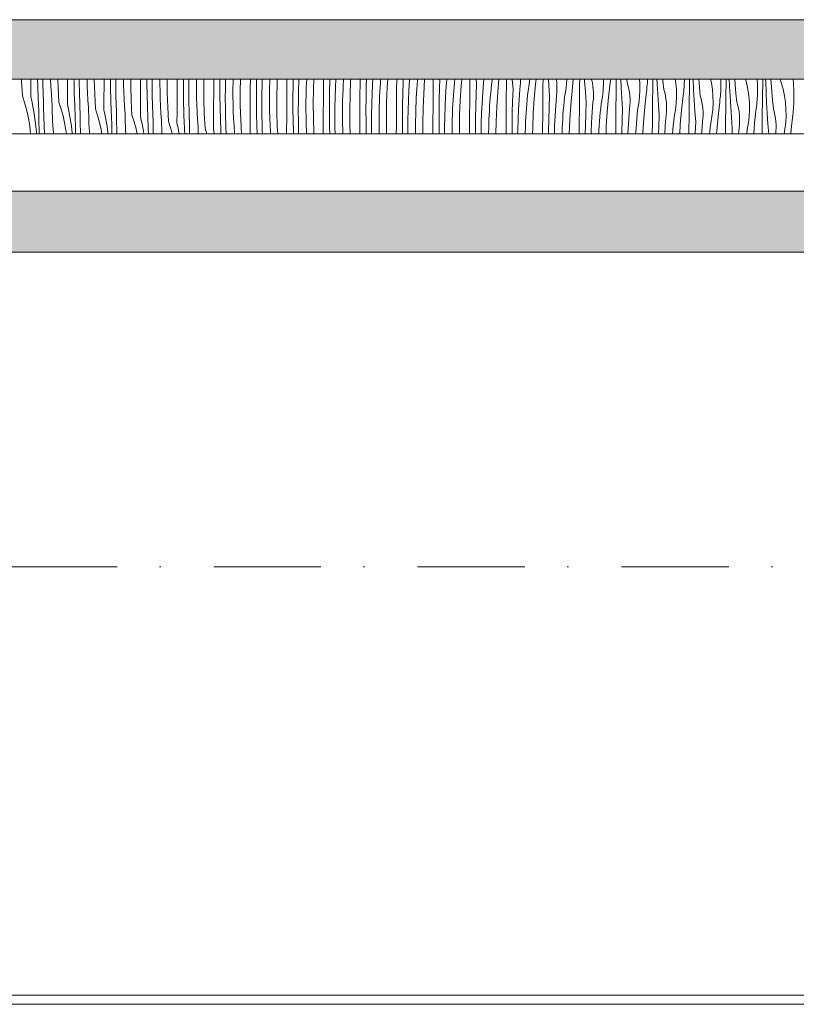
# Model space of a CAD drawing. Header units: millimetres. Extents: x -7814 to 55813, y 465 to 25965.
# Tile 22 of 112: x 10101 to 12654, y 18256 to 21492. Entities that reach past the tile are written whole.
import ezdxf

# ---------------------------------------------------------------- set-up
doc = ezdxf.new("R2010")
doc.units = ezdxf.units.MM
doc.linetypes.add('Dot & Dashed', pattern=[670.277762, 352.777767, -176.388884, 0, -141.111112])
doc.layers.add('2D Drafting - General2', color=251, linetype='Continuous', lineweight=15)
doc.layers.add('2D Drafting - General81', color=251, linetype='Continuous', lineweight=20)

# ---------------------------------------------------------------- blocks, each defined once
blk = doc.blocks.new('*X28')
at = {"layer": '2D Drafting - General81', "linetype": 'Continuous'}
for p, q in [((-88708.3, 69542.3), (-88708.5, 69549.2)), ((-88705.8, 69494.6), (-88708.3, 69542.3)), ((-88677.7, 69529), (-88677.6, 69549.2)), ((-88655.2, 69523.6), (-88655.9, 69549.2)), ((-88638.2, 69526.8), (-88638.7, 69549.2)), ((-88611.8, 69525.6), (-88612.9, 69549.2)), ((-88588.3, 69521.2), (-88589.1, 69549.2)), ((-88557.7, 69507.8), (-88557.4, 69547.2)), ((-88557.4, 69547.2), (-88557.4, 69549.2)), ((-88536.1, 69540.5), (-88536.3, 69549.2)), ((-88518.8, 69538.6), (-88518.9, 69549.2)), ((-88492.8, 69528.6), (-88493.4, 69549.2)), ((-88469.6, 69547.8), (-88469.6, 69549.2)), ((-88468.2, 69500), (-88469.6, 69547.8)), ((-88437.3, 69526), (-88437.2, 69549.2)), ((-88416.1, 69519.4), (-88416.5, 69549.2)), ((-88398.8, 69517.5), (-88399, 69549.2)), ((-88373.5, 69531.5), (-88373.7, 69549.2)), ((-88349.6, 69526.6), (-88349.7, 69549.2)), ((-88317.3, 69504.9), (-88317, 69544.2)), ((-88317, 69544.2), (-88316.9, 69549.2)), ((-88296.6, 69536.3), (-88296.6, 69549.2)), ((-88278.9, 69529.3), (-88278.8, 69549.2)), ((-88253.8, 69534.5), (-88253.8, 69549.2)), ((-88229.5, 69505.4), (-88229.8, 69549.2)), ((-88196.9, 69523), (-88196.7, 69549.2)), ((-88176.5, 69515.2), (-88176.7, 69549.2)), ((-88158.7, 69541.2), (-88158.5, 69549.2)), ((-88133.7, 69537.5), (-88133.5, 69549.2)), ((-88109.7, 69532.1), (-88109.4, 69549.2)), ((-88076.5, 69541.2), (-88076.5, 69549.2)), ((-88056.6, 69532.1), (-88056.5, 69549.2)), ((-88038.6, 69520), (-88038, 69549.2)), ((-88013.3, 69540.5), (-88013, 69549.2)), ((-87989.7, 69510.9), (-87989, 69549.2)), ((-87956.5, 69520), (-87956.2, 69549.2)), ((-87936.5, 69511), (-87936.3, 69549.1)), ((-87936.3, 69549.1), (-87936.3, 69549.2)), ((-87917.8, 69531.9), (-87917.3, 69549.2)), ((-87893.2, 69519.3), (-87892.5, 69543.4)), ((-87892.5, 69543.4), (-87892.2, 69549.2)), ((-87868.8, 69537.6), (-87868.3, 69549.2)), ((-87836.1, 69538.2), (-87836, 69549.2)), ((-87816.2, 69528), (-87815.9, 69549.2)), ((-87797.8, 69510.7), (-87796.7, 69543.8)), ((-87796.7, 69543.8), (-87796.4, 69549.2)), ((-87771.8, 69536.8), (-87771.2, 69549.2)), ((-87748.7, 69516.4), (-87747.3, 69549.2)), ((-87716, 69517), (-87715.8, 69549.2)), ((-87696.2, 69506.8), (-87695.5, 69544.9)), ((-87695.5, 69544.9), (-87695.4, 69549.2)), ((-87676.6, 69522.6), (-87675.3, 69549.2)), ((-87651, 69530.1), (-87650.1, 69544.6)), ((-87650.1, 69544.6), (-87649.8, 69549.2)), ((-87628.6, 69495.2), (-87626.7, 69543)), ((-87626.7, 69543), (-87626.3, 69549.2)), ((-87595.6, 69535.2), (-87595.5, 69549.2)), ((-87575.5, 69523.8), (-87574.8, 69549.2)), ((-87555, 69534.4), (-87554.1, 69549.2)), ((-87529, 69537.9), (-87528.1, 69549.2)), ((-87506.6, 69521.8), (-87504.8, 69549.2)), ((-87475.6, 69514), (-87475.3, 69549.2)), ((-87454.4, 69540.7), (-87454, 69549.2)), ((-87434.9, 69513.3), (-87432.9, 69546.2)), ((-87432.9, 69546.2), (-87432.7, 69549.2)), ((-87407.8, 69531.2), (-87406.6, 69545.6)), ((-87406.6, 69545.6), (-87406.2, 69549.2)), ((-87386.5, 69500.6), (-87383.4, 69548.4)), ((-87383.4, 69548.4), (-87383.4, 69549.2)), ((-87355.2, 69532.2), (-87355, 69549.2)), ((-87334.3, 69519.6), (-87333.2, 69549.2)), ((-87312.8, 69525.1), (-87311, 69549.2)), ((-87285.1, 69538.9), (-87284, 69549.2)), ((-87263.4, 69527.2), (-87261.4, 69549.2)), ((-87235.1, 69511), (-87234.8, 69549.2)), ((-87212.8, 69536.5), (-87213.7, 69549.2)), ((-87190.3, 69536.9), (-87189.1, 69547.5)), ((-87189.1, 69547.5), (-87189, 69549.2)), ((-87163.5, 69532.1), (-87160.4, 69549.2)), ((-87143.3, 69506), (-87139.5, 69549.2)), ((-87114.7, 69529.2), (-87114.5, 69549.2)), ((-87092.7, 69515.4), (-87095.2, 69549.2)), ((-87068.5, 69547.8), (-87068.6, 69549.2)), ((-87068.5, 69537.1), (-87068.5, 69547.8)), ((-87039.5, 69532.8), (-87037.6, 69549.2)), ((-87019, 69532.5), (-87017.1, 69549.2)), ((-86994.4, 69528.9), (-86994.2, 69549.2)), ((-86975.2, 69529), (-86976.6, 69549.2)), ((-86950.3, 69548), (-86950.5, 69549.2)), ((-86949.1, 69537.3), (-86950.3, 69548)), ((-86916.9, 69533.6), (-86916.1, 69549.2)), ((-86899, 69511.3), (-86894.7, 69549.2)), ((-86874.1, 69528.6), (-86873.8, 69549.2)), ((-86857.5, 69542.7), (-86857.9, 69549.2)), ((-86855.2, 69507.8), (-86857.5, 69542.7)), ((-86834.5, 69547.8), (-86835, 69549.2)), ((-86832.1, 69537.4), (-86834.5, 69547.8)), ((-86795.7, 69534.6), (-86795.9, 69549.2)), ((-86773.6, 69537.7), (-86772.8, 69544.5)), ((-86772.8, 69544.5), (-86772.3, 69549.2)), ((-86753.7, 69528.4), (-86753.4, 69549.2)), ((-86737.4, 69521.5), (-86739, 69549.2)), ((-86717.5, 69536.9), (-86718.7, 69549.2)), ((-86676, 69535.6), (-86677.1, 69549.2)), ((-86651.3, 69537), (-86650.8, 69543.8)), ((-86650.8, 69543.8), (-86650.5, 69549.2)), ((-86633.4, 69528.1), (-86633, 69549)), ((-86633, 69549), (-86633, 69549.2)), ((-86619.4, 69535.2), (-86620.1, 69549.2)), ((-86600.2, 69544.2), (-86600.6, 69549.2)), ((-86597.4, 69515.7), (-86600.2, 69544.2)), ((-86557.7, 69536.6), (-86559.6, 69549.2)), ((-86529.9, 69536.4), (-86529.7, 69543.3)), ((-86529.7, 69543.3), (-86529.5, 69549.2)), ((-86513, 69527.8), (-86512.6, 69548.7)), ((-86512.6, 69548.7), (-86512.6, 69549.2)), ((-86501, 69548.9), (-86501, 69549.2)), ((-86499.3, 69514), (-86501, 69548.9)), ((-86480.1, 69523), (-86482.3, 69549.2)), ((-86440.8, 69537.3), (-86443.4, 69549.2)), ((-86409.5, 69549.2), (-86409.4, 69529)), ((-86392.5, 69527.5), (-86392.1, 69548.4)), ((-86392.1, 69548.4), (-86392.1, 69549.2)), ((-86381, 69527.7), (-86381.9, 69549.2)), ((-86362.4, 69530.3), (-86363.7, 69549.2)), ((-86325.4, 69537.9), (-86328.6, 69549.2)), ((-86290.2, 69549.2), (-86289.4, 69531.3)), ((-86272, 69527.3), (-86271.6, 69548.1)), ((-86271.6, 69548.1), (-86271.6, 69549.2)), ((-86262.3, 69541.4), (-86262.6, 69549.2)), ((-86244.4, 69537.7), (-86245, 69549.2)), ((-86213.5, 69545.6), (-86214.3, 69549.2)), ((-86212.5, 69541.8), (-86213.5, 69545.6)), ((-86211.4, 69538), (-86212.5, 69541.8)), ((-86171.8, 69549.2), (-86170.4, 69533.6)), ((-88678, 69489.7), (-88677.7, 69529)), ((-88653.8, 69485.4), (-88655.2, 69523.6)), ((-88638.1, 69521.2), (-88638.2, 69526.8)), ((-88637.9, 69515.7), (-88638.1, 69521.2)), ((-88637.7, 69510.1), (-88637.9, 69515.7)), ((-88637.5, 69504.6), (-88637.7, 69510.1)), ((-88610.4, 69501.5), (-88611.8, 69525.6)), ((-88585.7, 69473.4), (-88588.3, 69521.2)), ((-88535.2, 69502.4), (-88536.1, 69540.5)), ((-88518.1, 69505.6), (-88518.8, 69538.6)), ((-88491.7, 69504.4), (-88492.8, 69528.6)), ((-88437.6, 69486.7), (-88437.3, 69526)), ((-88415.1, 69481.2), (-88416.1, 69519.4)), ((-88398.1, 69484.4), (-88398.8, 69517.5)), ((-88372.8, 69507.4), (-88373.5, 69531.5)), ((-88348.1, 69478.8), (-88349.6, 69526.6)), ((-88296, 69498.2), (-88296.6, 69536.3)), ((-88278.7, 69496.3), (-88278.9, 69529.3)), ((-88253.4, 69510.4), (-88253.8, 69534.5)), ((-88252.7, 69486.2), (-88253.4, 69510.4)), ((-88197.2, 69483.7), (-88196.9, 69523)), ((-88175.9, 69477), (-88176.5, 69515.2)), ((-88158.9, 69508.2), (-88158.7, 69541.2)), ((-88133.7, 69513.3), (-88133.7, 69537.5)), ((-88133.3, 69489.2), (-88133.7, 69513.3)), ((-88109.4, 69484.3), (-88109.7, 69532.1)), ((-88076.8, 69501.9), (-88076.5, 69541.2)), ((-88056.4, 69494), (-88056.6, 69532.1)), ((-88038.8, 69487), (-88038.6, 69520)), ((-88013.6, 69516.3), (-88013.3, 69540.5)), ((-88013.6, 69492.2), (-88013.6, 69516.3)), ((-87989.4, 69463.1), (-87989.7, 69510.9)), ((-87956.8, 69480.7), (-87956.5, 69520)), ((-87936.4, 69472.8), (-87936.5, 69511)), ((-87918.5, 69498.9), (-87917.8, 69531.9)), ((-87893.6, 69495.1), (-87893.2, 69519.3)), ((-87869.6, 69489.7), (-87868.8, 69537.6)), ((-87836.4, 69498.9), (-87836.1, 69538.2)), ((-87816.5, 69489.8), (-87816.2, 69528)), ((-87798.4, 69477.7), (-87797.8, 69510.7)), ((-87773.1, 69498.1), (-87772.4, 69522.3)), ((-87772.4, 69522.3), (-87771.8, 69536.8)), ((-87749.5, 69468.6), (-87748.7, 69516.4)), ((-87716.3, 69477.7), (-87716, 69517)), ((-87677.7, 69489.6), (-87676.6, 69522.6)), ((-87652.3, 69501.1), (-87651.7, 69515.6)), ((-87651.7, 69515.6), (-87651, 69530.1)), ((-87596, 69495.9), (-87595.6, 69535.2)), ((-87576.1, 69485.6), (-87575.5, 69523.8)), ((-87556.5, 69501.4), (-87555, 69534.4)), ((-87530.9, 69508.9), (-87530, 69523.4)), ((-87530, 69523.4), (-87529, 69537.9)), ((-87508.5, 69474), (-87506.6, 69521.8)), ((-87475.9, 69474.7), (-87475.6, 69514)), ((-87455.4, 69502.6), (-87454.4, 69540.7)), ((-87436.5, 69480.2), (-87434.9, 69513.3)), ((-87410, 69502.2), (-87409, 69516.7)), ((-87409, 69516.7), (-87407.8, 69531.2)), ((-87355.5, 69492.9), (-87355.2, 69532.2)), ((-87335.3, 69481.4), (-87334.3, 69519.6)), ((-87314.8, 69492.1), (-87312.8, 69525.1)), ((-87288.9, 69495.5), (-87287.8, 69510)), ((-87287.8, 69510), (-87286.5, 69524.4)), ((-87286.5, 69524.4), (-87285.1, 69538.9)), ((-87266.5, 69479.5), (-87263.4, 69527.2)), ((-87235.4, 69471.7), (-87235.1, 69511)), ((-87214.2, 69498.4), (-87212.8, 69536.5)), ((-87192.7, 69503.9), (-87190.3, 69536.9)), ((-87166.4, 69503.3), (-87165, 69517.7)), ((-87165, 69517.7), (-87163.5, 69532.1)), ((-87115, 69489.9), (-87114.7, 69529.2)), ((-87094.2, 69477.2), (-87092.7, 69515.4)), ((-87072.7, 69482.7), (-87070.2, 69515.7)), ((-87070.2, 69515.7), (-87069, 69526.3)), ((-87069, 69526.3), (-87068.5, 69537.1)), ((-87045, 69496.5), (-87043.4, 69511)), ((-87043.4, 69511), (-87039.5, 69532.8)), ((-87023.2, 69484.9), (-87019, 69532.5)), ((-86994.6, 69508), (-86994.4, 69528.9)), ((-86972.7, 69494.2), (-86975.2, 69529)), ((-86948.4, 69526.6), (-86949.1, 69537.3)), ((-86949, 69505.2), (-86948.4, 69515.9)), ((-86948.4, 69515.9), (-86948.4, 69526.6)), ((-86923.4, 69489.8), (-86919.4, 69511.6)), ((-86919.4, 69511.6), (-86916.9, 69533.6)), ((-86903.2, 69463.7), (-86899, 69511.3)), ((-86874.3, 69507.8), (-86874.1, 69528.6)), ((-86830.2, 69526.8), (-86832.1, 69537.4)), ((-86829, 69516.1), (-86830.2, 69526.8)), ((-86828.4, 69505.4), (-86829, 69516.1)), ((-86799.3, 69490.4), (-86796.8, 69512.5)), ((-86796.8, 69512.5), (-86795.7, 69534.6)), ((-86778.9, 69490.1), (-86773.6, 69537.7)), ((-86754, 69507.5), (-86753.7, 69528.4)), ((-86735.1, 69486.7), (-86737.4, 69521.5)), ((-86714.5, 69526.6), (-86717.5, 69536.9)), ((-86712, 69516.2), (-86714.5, 69526.6)), ((-86710.2, 69505.6), (-86712, 69516.2)), ((-86676.7, 69491.3), (-86675.6, 69513.5)), ((-86675.6, 69513.5), (-86676, 69535.6)), ((-86658.8, 69469), (-86653.5, 69516.5)), ((-86653.5, 69516.5), (-86652.7, 69523.3)), ((-86652.7, 69523.3), (-86652, 69530.2)), ((-86652, 69530.2), (-86651.3, 69537)), ((-86633.7, 69507.2), (-86633.4, 69528.1)), ((-86617.3, 69500.3), (-86619.4, 69535.2)), ((-86594.4, 69505.5), (-86597.4, 69515.7)), ((-86555.9, 69514.5), (-86557.7, 69536.6)), ((-86555.6, 69492.3), (-86555.9, 69514.5)), ((-86531.9, 69509), (-86531.3, 69515.8)), ((-86531.3, 69515.8), (-86530.7, 69522.7)), ((-86530.7, 69522.7), (-86530.3, 69529.5)), ((-86530.3, 69529.5), (-86529.9, 69536.4)), ((-86513.3, 69506.9), (-86513, 69527.8)), ((-86497.3, 69479.2), (-86499.3, 69514)), ((-86477.4, 69494.6), (-86480.1, 69523)), ((-86437.6, 69515.4), (-86440.8, 69537.3)), ((-86435.8, 69493.3), (-86437.6, 69515.4)), ((-86410.2, 69508.4), (-86409.9, 69515.2)), ((-86409.9, 69515.2), (-86409.6, 69522.1)), ((-86409.6, 69522.1), (-86409.4, 69529)), ((-86392.9, 69506.6), (-86392.5, 69527.5)), ((-86379.2, 69492.8), (-86381, 69527.7)), ((-86360, 69501.9), (-86362.4, 69530.3)), ((-86320.8, 69516.2), (-86325.4, 69537.9)), ((-86317.6, 69494.2), (-86320.8, 69516.2)), ((-86289.4, 69531.3), (-86289.3, 69507.8)), ((-86272.4, 69506.4), (-86272, 69527.3)), ((-86260.9, 69506.5), (-86262.3, 69541.4)), ((-86242.3, 69509.2), (-86244.4, 69537.7)), ((-86205.3, 69516.7), (-86211.4, 69538)), ((-86200.7, 69495), (-86205.3, 69516.7)), ((-86170.4, 69533.6), (-86169.3, 69510.1)), ((-86169.3, 69510.1), (-86169.3, 69486.6)), ((-88705.8, 69494.6), (-88698.6, 69472.2)), ((-88678, 69489.7), (-88675.3, 69477.7)), ((-88675.3, 69477.7), (-88672.8, 69465.7)), ((-88653.6, 69480.7), (-88653.8, 69485.4)), ((-88653.4, 69476.1), (-88653.6, 69480.7)), ((-88637.3, 69499), (-88637.5, 69504.6)), ((-88637.1, 69493.5), (-88637.3, 69499)), ((-88636.8, 69487.9), (-88637.1, 69493.5)), ((-88636.6, 69482.4), (-88636.8, 69487.9)), ((-88636.2, 69453.8), (-88636.6, 69482.4)), ((-88608.6, 69477.4), (-88610.4, 69501.5)), ((-88608.3, 69464.1), (-88608.6, 69477.4)), ((-88557.9, 69468.5), (-88557.7, 69507.8)), ((-88533.8, 69464.2), (-88535.2, 69502.4)), ((-88518, 69500), (-88518.1, 69505.6)), ((-88517.8, 69494.5), (-88518, 69500)), ((-88517.6, 69488.9), (-88517.8, 69494.5)), ((-88517.4, 69483.4), (-88517.6, 69488.9)), ((-88517.2, 69477.8), (-88517.4, 69483.4)), ((-88517, 69472.3), (-88517.2, 69477.8)), ((-88490.3, 69480.3), (-88491.7, 69504.4)), ((-88488.5, 69456.3), (-88490.3, 69480.3)), ((-88465.7, 69452.2), (-88468.2, 69500)), ((-88437.9, 69447.3), (-88437.6, 69486.7)), ((-88413.7, 69443.1), (-88415.1, 69481.2)), ((-88397.9, 69478.9), (-88398.1, 69484.4)), ((-88397.8, 69473.3), (-88397.9, 69478.9)), ((-88371.7, 69483.3), (-88372.8, 69507.4)), ((-88370.2, 69459.2), (-88371.7, 69483.3)), ((-88345.6, 69431.1), (-88348.1, 69478.8)), ((-88317.5, 69465.5), (-88317.3, 69504.9)), ((-88295, 69460), (-88296, 69498.2)), ((-88278, 69463.3), (-88278.7, 69496.3)), ((-88251.6, 69462.1), (-88252.7, 69486.2)), ((-88228.1, 69457.6), (-88229.5, 69505.4)), ((-88197.5, 69444.3), (-88197.2, 69483.7)), ((-88175, 69438.9), (-88175.9, 69477)), ((-88158.6, 69475.1), (-88158.9, 69508.2)), ((-88132.6, 69465.1), (-88133.3, 69489.2)), ((-88108, 69436.5), (-88109.4, 69484.3)), ((-88077.1, 69462.5), (-88076.8, 69501.9)), ((-88055.9, 69455.8), (-88056.4, 69494)), ((-88038.6, 69453.9), (-88038.8, 69487)), ((-88013.3, 69468), (-88013.6, 69492.2)), ((-87957.1, 69441.3), (-87956.8, 69480.7)), ((-87918.7, 69465.8), (-87918.5, 69498.9)), ((-87893.6, 69471), (-87893.6, 69495.1)), ((-87869.3, 69441.9), (-87869.6, 69489.7)), ((-87836.7, 69459.5), (-87836.4, 69498.9)), ((-87816.3, 69451.6), (-87816.5, 69489.8)), ((-87798.7, 69444.7), (-87798.4, 69477.7)), ((-87773.5, 69474), (-87773.1, 69498.1)), ((-87716.6, 69438.3), (-87716.3, 69477.7)), ((-87696.4, 69468.6), (-87696.2, 69506.8)), ((-87678.4, 69456.5), (-87677.7, 69489.6)), ((-87653.4, 69452.8), (-87653.1, 69476.9)), ((-87653.1, 69476.9), (-87652.3, 69501.1)), ((-87629.4, 69447.4), (-87628.6, 69495.2)), ((-87596.3, 69456.5), (-87596, 69495.9)), ((-87576.3, 69447.5), (-87576.1, 69485.6)), ((-87557.6, 69468.4), (-87556.5, 69501.4)), ((-87533, 69455.8), (-87532.3, 69479.9)), ((-87532.3, 69479.9), (-87531.7, 69494.4)), ((-87531.7, 69494.4), (-87530.9, 69508.9)), ((-87456, 69464.4), (-87455.4, 69502.6)), ((-87437.6, 69447.2), (-87436.5, 69480.2)), ((-87411.6, 69473.2), (-87410.8, 69487.7)), ((-87410.8, 69487.7), (-87410, 69502.2)), ((-87388.5, 69452.9), (-87386.5, 69500.6)), ((-87355.8, 69453.5), (-87355.5, 69492.9)), ((-87336, 69443.3), (-87335.3, 69481.4)), ((-87316.4, 69459.1), (-87314.8, 69492.1)), ((-87290.8, 69466.6), (-87289.9, 69481)), ((-87289.9, 69481), (-87288.9, 69495.5)), ((-87268.4, 69431.7), (-87266.5, 69479.5)), ((-87215.3, 69460.3), (-87214.2, 69498.4)), ((-87194.8, 69470.9), (-87192.7, 69503.9)), ((-87168.8, 69474.3), (-87167.7, 69488.8)), ((-87167.7, 69488.8), (-87166.4, 69503.3)), ((-87146.4, 69458.3), (-87143.3, 69506)), ((-87115.4, 69450.5), (-87115, 69489.9)), ((-87095.2, 69439.1), (-87094.2, 69477.2)), ((-87074.7, 69449.7), (-87072.7, 69482.7)), ((-87047.6, 69467.6), (-87046.4, 69482.1)), ((-87046.4, 69482.1), (-87045, 69496.5)), ((-87026.3, 69437.1), (-87023.2, 69484.9)), ((-86995, 69468.7), (-86994.6, 69508)), ((-86974.1, 69456.1), (-86972.7, 69494.2)), ((-86952.6, 69461.6), (-86950.1, 69494.5)), ((-86950.1, 69494.5), (-86949, 69505.2)), ((-86924.9, 69475.4), (-86923.4, 69489.8)), ((-86874.9, 69447.5), (-86874.5, 69486.9)), ((-86874.5, 69486.9), (-86874.3, 69507.8)), ((-86852.6, 69473), (-86855.2, 69507.8)), ((-86830.1, 69473.3), (-86828.9, 69484)), ((-86828.9, 69484), (-86828.3, 69494.7)), ((-86828.3, 69494.7), (-86828.4, 69505.4)), ((-86803.3, 69468.6), (-86799.3, 69490.4)), ((-86783.1, 69442.5), (-86778.9, 69490.1)), ((-86754.5, 69465.7), (-86754.3, 69486.6)), ((-86754.3, 69486.6), (-86754, 69507.5)), ((-86732.5, 69451.8), (-86735.1, 69486.7)), ((-86708.9, 69495), (-86710.2, 69505.6)), ((-86708.3, 69484.3), (-86708.9, 69495)), ((-86708.3, 69473.5), (-86708.3, 69484.3)), ((-86679.3, 69469.3), (-86676.7, 69491.3)), ((-86634.2, 69465.4), (-86634, 69486.3)), ((-86634, 69486.3), (-86633.7, 69507.2)), ((-86615, 69465.5), (-86617.3, 69500.3)), ((-86592, 69495), (-86594.4, 69505.5)), ((-86590.1, 69484.5), (-86592, 69495)), ((-86588.9, 69473.8), (-86590.1, 69484.5)), ((-86556.7, 69470.1), (-86555.6, 69492.3)), ((-86538.8, 69447.8), (-86533.4, 69495.3)), ((-86533.4, 69495.3), (-86532.6, 69502.1)), ((-86532.6, 69502.1), (-86531.9, 69509)), ((-86513.9, 69465.1), (-86513.6, 69486)), ((-86513.6, 69486), (-86513.3, 69506.9)), ((-86495, 69444.3), (-86497.3, 69479.2)), ((-86474.3, 69484.3), (-86477.4, 69494.6)), ((-86471.9, 69473.8), (-86474.3, 69484.3)), ((-86435.5, 69471.1), (-86435.8, 69493.3)), ((-86413.4, 69474.1), (-86412.6, 69481)), ((-86412.6, 69481), (-86411.8, 69487.8)), ((-86411.8, 69487.8), (-86411.2, 69494.7)), ((-86411.2, 69494.7), (-86410.7, 69501.5)), ((-86410.7, 69501.5), (-86410.2, 69508.4)), ((-86393.5, 69464.9), (-86393.2, 69485.7)), ((-86393.2, 69485.7), (-86392.9, 69506.6)), ((-86377.2, 69458), (-86379.2, 69492.8)), ((-86357.3, 69473.4), (-86360, 69501.9)), ((-86315.8, 69472.1), (-86317.6, 69494.2)), ((-86291.1, 69473.5), (-86290.6, 69480.3)), ((-86290.6, 69480.3), (-86290.2, 69487.2)), ((-86290.2, 69487.2), (-86289.8, 69494)), ((-86289.8, 69494), (-86289.5, 69500.9)), ((-86289.5, 69500.9), (-86289.3, 69507.8)), ((-86273.2, 69464.6), (-86272.8, 69485.5)), ((-86272.8, 69485.5), (-86272.4, 69506.4)), ((-86259.2, 69471.7), (-86260.9, 69506.5)), ((-86240, 69480.7), (-86242.3, 69509.2)), ((-86237.2, 69452.2), (-86240, 69480.7)), ((-86197.5, 69473.1), (-86200.7, 69495)), ((-86169.7, 69472.9), (-86169.5, 69479.7)), ((-86169.5, 69479.7), (-86169.3, 69486.6)), ((-88698.6, 69472.2), (-88692.3, 69449.5)), ((-88692.3, 69449.5), (-88687.1, 69426.6)), ((-88672.8, 69465.7), (-88670.4, 69453.7)), ((-88670.4, 69453.7), (-88668.3, 69441.6)), ((-88653.2, 69471.4), (-88653.4, 69476.1)), ((-88653, 69466.7), (-88653.2, 69471.4)), ((-88652.8, 69462), (-88653, 69466.7)), ((-88652.6, 69457.4), (-88652.8, 69462)), ((-88652.3, 69452.7), (-88652.6, 69457.4)), ((-88652.1, 69448), (-88652.3, 69452.7)), ((-88651.5, 69413.1), (-88652.1, 69448)), ((-88635.6, 69425.2), (-88636.2, 69453.8)), ((-88607.9, 69450.8), (-88608.3, 69464.1)), ((-88607.5, 69437.5), (-88607.9, 69450.8)), ((-88585.7, 69473.4), (-88578.5, 69451)), ((-88578.5, 69451), (-88572.3, 69428.3)), ((-88557.9, 69468.5), (-88555.2, 69456.5)), ((-88555.2, 69456.5), (-88552.7, 69444.5)), ((-88552.7, 69444.5), (-88550.4, 69432.5)), ((-88533.6, 69459.6), (-88533.8, 69464.2)), ((-88533.4, 69454.9), (-88533.6, 69459.6)), ((-88533.2, 69450.2), (-88533.4, 69454.9)), ((-88533, 69445.6), (-88533.2, 69450.2)), ((-88532.7, 69440.9), (-88533, 69445.6)), ((-88516.8, 69466.8), (-88517, 69472.3)), ((-88516.5, 69461.2), (-88516.8, 69466.8)), ((-88516.2, 69432.6), (-88516.5, 69461.2)), ((-88488.2, 69442.9), (-88488.5, 69456.3)), ((-88465.7, 69452.2), (-88458.4, 69429.9)), ((-88437.9, 69447.3), (-88435.1, 69435.4)), ((-88397.6, 69467.8), (-88397.8, 69473.3)), ((-88397.4, 69462.2), (-88397.6, 69467.8)), ((-88397.2, 69456.7), (-88397.4, 69462.2)), ((-88396.9, 69451.1), (-88397.2, 69456.7)), ((-88396.7, 69445.6), (-88396.9, 69451.1)), ((-88396.5, 69440), (-88396.7, 69445.6)), ((-88368.4, 69435.1), (-88370.2, 69459.2)), ((-88317.8, 69426.2), (-88317.5, 69465.5)), ((-88293.6, 69421.9), (-88295, 69460)), ((-88277.9, 69457.7), (-88278, 69463.3)), ((-88277.7, 69452.2), (-88277.9, 69457.7)), ((-88277.5, 69446.6), (-88277.7, 69452.2)), ((-88277.3, 69441.1), (-88277.5, 69446.6)), ((-88250.2, 69438), (-88251.6, 69462.1)), ((-88225.5, 69409.9), (-88228.1, 69457.6)), ((-88157.9, 69442.1), (-88158.6, 69475.1)), ((-88131.5, 69440.9), (-88132.6, 69465.1)), ((-88077.4, 69423.2), (-88077.1, 69462.5)), ((-88054.9, 69417.7), (-88055.9, 69455.8)), ((-88037.9, 69420.9), (-88038.6, 69453.9)), ((-88012.6, 69443.9), (-88013.3, 69468)), ((-87987.9, 69415.3), (-87989.4, 69463.1)), ((-87935.8, 69434.7), (-87936.4, 69472.8)), ((-87918.5, 69432.8), (-87918.7, 69465.8)), ((-87893.2, 69446.9), (-87893.6, 69471)), ((-87892.5, 69422.7), (-87893.2, 69446.9)), ((-87837, 69420.2), (-87836.7, 69459.5)), ((-87815.7, 69413.5), (-87816.3, 69451.6)), ((-87798.4, 69411.6), (-87798.7, 69444.7)), ((-87773.5, 69449.8), (-87773.5, 69474)), ((-87773.1, 69425.7), (-87773.5, 69449.8)), ((-87749.2, 69420.8), (-87749.5, 69468.6)), ((-87696.2, 69430.5), (-87696.4, 69468.6)), ((-87678.6, 69423.5), (-87678.4, 69456.5)), ((-87653.4, 69428.7), (-87653.4, 69452.8)), ((-87629.2, 69399.6), (-87629.4, 69447.4)), ((-87596.6, 69417.2), (-87596.3, 69456.5)), ((-87576.2, 69409.3), (-87576.3, 69447.5)), ((-87558.3, 69435.4), (-87557.6, 69468.4)), ((-87533.4, 69431.6), (-87533, 69455.8)), ((-87509.4, 69426.2), (-87508.5, 69474)), ((-87476.2, 69435.3), (-87475.9, 69474.7)), ((-87456.3, 69426.3), (-87456, 69464.4)), ((-87438.2, 69414.2), (-87437.6, 69447.2)), ((-87412.9, 69434.6), (-87412.2, 69458.7)), ((-87412.2, 69458.7), (-87411.6, 69473.2)), ((-87389.3, 69405.1), (-87388.5, 69452.9)), ((-87356.1, 69414.2), (-87355.8, 69453.5)), ((-87317.5, 69426.1), (-87316.4, 69459.1)), ((-87292.1, 69437.6), (-87291.5, 69452.1)), ((-87291.5, 69452.1), (-87290.8, 69466.6)), ((-87235.8, 69432.3), (-87235.4, 69471.7)), ((-87215.9, 69422.1), (-87215.3, 69460.3)), ((-87196.3, 69437.9), (-87194.8, 69470.9)), ((-87171.5, 69430.9), (-87170.7, 69445.4)), ((-87170.7, 69445.4), (-87169.8, 69459.9)), ((-87169.8, 69459.9), (-87168.8, 69474.3)), ((-87148.3, 69410.5), (-87146.4, 69458.3)), ((-87115.7, 69411.2), (-87115.4, 69450.5)), ((-87076.3, 69416.7), (-87074.7, 69449.7)), ((-87049.8, 69438.7), (-87048.8, 69453.2)), ((-87048.8, 69453.2), (-87047.6, 69467.6)), ((-86995.3, 69429.3), (-86995, 69468.7)), ((-86975.1, 69417.9), (-86974.1, 69456.1)), ((-86954.6, 69428.6), (-86952.6, 69461.6)), ((-86928.7, 69432), (-86927.6, 69446.5)), ((-86927.6, 69446.5), (-86926.3, 69460.9)), ((-86926.3, 69460.9), (-86924.9, 69475.4)), ((-86906.3, 69416), (-86903.2, 69463.7)), ((-86875.2, 69408.2), (-86874.9, 69447.5)), ((-86854, 69434.9), (-86852.6, 69473)), ((-86832.5, 69440.4), (-86830.1, 69473.3)), ((-86806.2, 69439.7), (-86804.8, 69454.2)), ((-86804.8, 69454.2), (-86803.3, 69468.6)), ((-86754.8, 69426.3), (-86754.5, 69465.7)), ((-86734, 69413.7), (-86732.5, 69451.8)), ((-86712.5, 69419.2), (-86710, 69452.2)), ((-86710, 69452.2), (-86708.8, 69462.8)), ((-86708.8, 69462.8), (-86708.3, 69473.5)), ((-86684.8, 69433), (-86683.2, 69447.4)), ((-86683.2, 69447.4), (-86679.3, 69469.3)), ((-86663, 69421.3), (-86658.8, 69469)), ((-86634.8, 69405.2), (-86634.4, 69444.5)), ((-86634.4, 69444.5), (-86634.2, 69465.4)), ((-86612.4, 69430.7), (-86615, 69465.5)), ((-86588.2, 69463.1), (-86588.9, 69473.8)), ((-86588.8, 69441.7), (-86588.2, 69452.4)), ((-86588.2, 69452.4), (-86588.2, 69463.1)), ((-86563.2, 69426.3), (-86559.2, 69448.1)), ((-86559.2, 69448.1), (-86556.7, 69470.1)), ((-86543, 69400.2), (-86538.8, 69447.8)), ((-86514.1, 69444.2), (-86513.9, 69465.1)), ((-86470, 69463.3), (-86471.9, 69473.8)), ((-86468.8, 69452.6), (-86470, 69463.3)), ((-86468.2, 69441.9), (-86468.8, 69452.6)), ((-86439.1, 69426.9), (-86436.6, 69449)), ((-86436.6, 69449), (-86435.5, 69471.1)), ((-86418.7, 69426.6), (-86413.4, 69474.1)), ((-86393.8, 69444), (-86393.5, 69464.9)), ((-86374.9, 69423.1), (-86377.2, 69458)), ((-86354.3, 69463.1), (-86357.3, 69473.4)), ((-86351.8, 69452.7), (-86354.3, 69463.1)), ((-86350, 69442.1), (-86351.8, 69452.7)), ((-86316.5, 69427.8), (-86315.4, 69449.9)), ((-86315.4, 69449.9), (-86315.8, 69472.1)), ((-86298.6, 69405.5), (-86293.3, 69453)), ((-86293.3, 69453), (-86292.5, 69459.8)), ((-86292.5, 69459.8), (-86291.8, 69466.6)), ((-86291.8, 69466.6), (-86291.1, 69473.5)), ((-86273.5, 69443.7), (-86273.2, 69464.6)), ((-86257.1, 69436.8), (-86259.2, 69471.7)), ((-86234.2, 69441.9), (-86237.2, 69452.2)), ((-86195.7, 69450.9), (-86197.5, 69473.1)), ((-86195.4, 69428.8), (-86195.7, 69450.9)), ((-86172.4, 69438.6), (-86171.7, 69445.5)), ((-86171.7, 69445.5), (-86171.1, 69452.3)), ((-86171.1, 69452.3), (-86170.5, 69459.2)), ((-86170.5, 69459.2), (-86170.1, 69466)), ((-86170.1, 69466), (-86169.7, 69472.9)), ((-88687.1, 69426.6), (-88682.9, 69403.4)), ((-88668.3, 69441.6), (-88666.4, 69429.4)), ((-88666.4, 69429.4), (-88664.7, 69417.3)), ((-88664.7, 69417.3), (-88663.1, 69405.1)), ((-88650.6, 69378.2), (-88651.5, 69413.1)), ((-88634.5, 69396.7), (-88635.6, 69425.2)), ((-88606.9, 69424.2), (-88607.5, 69437.5)), ((-88606.3, 69410.9), (-88606.9, 69424.2)), ((-88572.3, 69428.3), (-88567.1, 69405.4)), ((-88550.4, 69432.5), (-88548.3, 69420.4)), ((-88548.3, 69420.4), (-88546.3, 69408.3)), ((-88532.5, 69436.2), (-88532.7, 69440.9)), ((-88532.3, 69431.5), (-88532.5, 69436.2)), ((-88532, 69426.9), (-88532.3, 69431.5)), ((-88531.4, 69392), (-88532, 69426.9)), ((-88515.5, 69404.1), (-88516.2, 69432.6)), ((-88487.9, 69429.6), (-88488.2, 69442.9)), ((-88487.4, 69416.3), (-88487.9, 69429.6)), ((-88486.9, 69403), (-88487.4, 69416.3)), ((-88458.4, 69429.9), (-88452.2, 69407.2)), ((-88435.1, 69435.4), (-88432.6, 69423.4)), ((-88432.6, 69423.4), (-88430.3, 69411.3)), ((-88413.5, 69438.4), (-88413.7, 69443.1)), ((-88413.3, 69433.7), (-88413.5, 69438.4)), ((-88413.1, 69429.1), (-88413.3, 69433.7)), ((-88412.9, 69424.4), (-88413.1, 69429.1)), ((-88412.7, 69419.7), (-88412.9, 69424.4)), ((-88412.4, 69415), (-88412.7, 69419.7)), ((-88412.2, 69410.4), (-88412.4, 69415)), ((-88396.1, 69411.5), (-88396.5, 69440)), ((-88368.2, 69421.8), (-88368.4, 69435.1)), ((-88367.8, 69408.5), (-88368.2, 69421.8)), ((-88345.6, 69431.1), (-88338.4, 69408.7)), ((-88317.8, 69426.2), (-88315.1, 69414.2)), ((-88315.1, 69414.2), (-88312.6, 69402.2)), ((-88293.4, 69417.2), (-88293.6, 69421.9)), ((-88293.2, 69412.6), (-88293.4, 69417.2)), ((-88293, 69407.9), (-88293.2, 69412.6)), ((-88277.1, 69435.5), (-88277.3, 69441.1)), ((-88276.9, 69430), (-88277.1, 69435.5)), ((-88276.6, 69424.4), (-88276.9, 69430)), ((-88276.4, 69418.9), (-88276.6, 69424.4)), ((-88276, 69390.3), (-88276.4, 69418.9)), ((-88248.4, 69413.9), (-88250.2, 69438)), ((-88248.1, 69400.6), (-88248.4, 69413.9)), ((-88197.7, 69405), (-88197.5, 69444.3)), ((-88173.6, 69400.7), (-88175, 69438.9)), ((-88157.8, 69436.5), (-88157.9, 69442.1)), ((-88157.6, 69431), (-88157.8, 69436.5)), ((-88157.4, 69425.4), (-88157.6, 69431)), ((-88157.2, 69419.9), (-88157.4, 69425.4)), ((-88157, 69414.3), (-88157.2, 69419.9)), ((-88156.8, 69408.8), (-88157, 69414.3)), ((-88130.1, 69416.8), (-88131.5, 69440.9)), ((-88128.3, 69392.7), (-88130.1, 69416.8)), ((-88105.5, 69388.7), (-88108, 69436.5)), ((-88077.7, 69383.8), (-88077.4, 69423.2)), ((-88053.5, 69379.6), (-88054.9, 69417.7)), ((-88037.7, 69415.4), (-88037.9, 69420.9)), ((-88037.5, 69409.8), (-88037.7, 69415.4)), ((-88011.5, 69419.8), (-88012.6, 69443.9)), ((-88010, 69395.7), (-88011.5, 69419.8)), ((-87985.5, 69369.2), (-87987.9, 69415.3)), ((-87957.3, 69402), (-87957.1, 69441.3)), ((-87934.8, 69396.5), (-87935.8, 69434.7)), ((-87917.8, 69399.7), (-87918.5, 69432.8)), ((-87891.4, 69398.6), (-87892.5, 69422.7)), ((-87867.9, 69394.1), (-87869.3, 69441.9)), ((-87837.3, 69380.8), (-87837, 69420.2)), ((-87814.8, 69375.4), (-87815.7, 69413.5)), ((-87772.4, 69401.5), (-87773.1, 69425.7)), ((-87747.8, 69373), (-87749.2, 69420.8)), ((-87716.9, 69399), (-87716.6, 69438.3)), ((-87695.7, 69392.3), (-87696.2, 69430.5)), ((-87678.4, 69390.4), (-87678.6, 69423.5)), ((-87653.1, 69404.5), (-87653.4, 69428.7)), ((-87596.9, 69377.8), (-87596.6, 69417.2)), ((-87558.5, 69402.3), (-87558.3, 69435.4)), ((-87533.4, 69407.5), (-87533.4, 69431.6)), ((-87509.1, 69378.4), (-87509.4, 69426.2)), ((-87476.5, 69396), (-87476.2, 69435.3)), ((-87456.1, 69388.1), (-87456.3, 69426.3)), ((-87438.5, 69381.1), (-87438.2, 69414.2)), ((-87413.3, 69410.5), (-87412.9, 69434.6)), ((-87356.4, 69374.8), (-87356.1, 69414.2)), ((-87336.2, 69405.1), (-87336, 69443.3)), ((-87318.2, 69393), (-87317.5, 69426.1)), ((-87293.2, 69389.3), (-87292.9, 69413.4)), ((-87292.9, 69413.4), (-87292.1, 69437.6)), ((-87269.2, 69383.9), (-87268.4, 69431.7)), ((-87236.1, 69393), (-87235.8, 69432.3)), ((-87216.1, 69384), (-87215.9, 69422.1)), ((-87197.4, 69404.9), (-87196.3, 69437.9)), ((-87172.8, 69392.3), (-87172.1, 69416.4)), ((-87172.1, 69416.4), (-87171.5, 69430.9)), ((-87095.8, 69400.9), (-87095.2, 69439.1)), ((-87077.4, 69383.7), (-87076.3, 69416.7)), ((-87051.4, 69409.7), (-87050.6, 69424.2)), ((-87050.6, 69424.2), (-87049.8, 69438.7)), ((-87028.3, 69389.4), (-87026.3, 69437.1)), ((-86995.6, 69390), (-86995.3, 69429.3)), ((-86975.8, 69379.8), (-86975.1, 69417.9)), ((-86956.2, 69395.6), (-86954.6, 69428.6)), ((-86930.6, 69403), (-86929.7, 69417.5)), ((-86929.7, 69417.5), (-86928.7, 69432)), ((-86908.2, 69369.2), (-86906.3, 69416)), ((-86855.1, 69396.7), (-86854, 69434.9)), ((-86834.6, 69407.4), (-86832.5, 69440.4)), ((-86808.6, 69410.8), (-86807.5, 69425.3)), ((-86807.5, 69425.3), (-86806.2, 69439.7)), ((-86786.2, 69394.8), (-86783.1, 69442.5)), ((-86755.2, 69387), (-86754.8, 69426.3)), ((-86735, 69375.6), (-86734, 69413.7)), ((-86714.5, 69386.2), (-86712.5, 69419.2)), ((-86687.4, 69404.1), (-86686.2, 69418.6)), ((-86686.2, 69418.6), (-86684.8, 69433)), ((-86666.1, 69373.6), (-86663, 69421.3)), ((-86613.9, 69392.5), (-86612.4, 69430.7)), ((-86592.4, 69398), (-86589.9, 69431)), ((-86589.9, 69431), (-86588.8, 69441.7)), ((-86564.7, 69411.8), (-86563.2, 69426.3)), ((-86514.7, 69384), (-86514.3, 69423.3)), ((-86514.3, 69423.3), (-86514.1, 69444.2)), ((-86492.4, 69409.5), (-86495, 69444.3)), ((-86469.9, 69409.8), (-86468.7, 69420.5)), ((-86468.7, 69420.5), (-86468.1, 69431.2)), ((-86468.1, 69431.2), (-86468.2, 69441.9)), ((-86443.1, 69405.1), (-86439.1, 69426.9)), ((-86422.9, 69379), (-86418.7, 69426.6)), ((-86394.3, 69402.2), (-86394.1, 69423.1)), ((-86394.1, 69423.1), (-86393.8, 69444)), ((-86372.3, 69388.3), (-86374.9, 69423.1)), ((-86348.7, 69431.5), (-86350, 69442.1)), ((-86348.1, 69420.8), (-86348.7, 69431.5)), ((-86348, 69410), (-86348.1, 69420.8)), ((-86319.1, 69405.8), (-86316.5, 69427.8)), ((-86274, 69401.9), (-86273.7, 69422.8)), ((-86273.7, 69422.8), (-86273.5, 69443.7)), ((-86254.8, 69402), (-86257.1, 69436.8)), ((-86231.8, 69431.5), (-86234.2, 69441.9)), ((-86229.9, 69420.9), (-86231.8, 69431.5)), ((-86228.7, 69410.3), (-86229.9, 69420.9)), ((-86196.5, 69406.6), (-86195.4, 69428.8)), ((-86178.6, 69384.3), (-86173.2, 69431.8)), ((-86173.2, 69431.8), (-86172.4, 69438.6)), ((-88682.9, 69403.4), (-88679.8, 69380.1)), ((-88679.8, 69380.1), (-88678.8, 69369.2)), ((-88663.1, 69405.1), (-88661.8, 69392.9)), ((-88661, 69387.6), (-88661.8, 69392.9)), ((-88660.3, 69382.3), (-88661, 69387.6)), ((-88659.7, 69376.9), (-88660.3, 69382.3)), ((-88633.2, 69369.2), (-88634.5, 69396.7)), ((-88605.5, 69397.6), (-88606.3, 69410.9)), ((-88604.7, 69384.3), (-88605.5, 69397.6)), ((-88603.8, 69371), (-88604.7, 69384.3)), ((-88567.1, 69405.4), (-88562.9, 69382.3)), ((-88562.9, 69382.3), (-88561.1, 69369.2)), ((-88546.3, 69408.3), (-88544.6, 69396.1)), ((-88544.6, 69396.1), (-88543.1, 69384)), ((-88543.1, 69384), (-88541.7, 69371.8)), ((-88530.9, 69369.2), (-88531.4, 69392)), ((-88514.5, 69375.5), (-88515.5, 69404.1)), ((-88486.2, 69389.7), (-88486.9, 69403)), ((-88485.5, 69376.4), (-88486.2, 69389.7)), ((-88452.2, 69407.2), (-88447, 69384.2)), ((-88447, 69384.2), (-88444.3, 69369.2)), ((-88430.3, 69411.3), (-88428.2, 69399.2)), ((-88428.2, 69399.2), (-88426.3, 69387.1)), ((-88426.3, 69387.1), (-88424.5, 69375)), ((-88412, 69405.7), (-88412.2, 69410.4)), ((-88411.4, 69370.8), (-88412, 69405.7)), ((-88395.4, 69382.9), (-88396.1, 69411.5)), ((-88394.9, 69369.2), (-88395.4, 69382.9)), ((-88367.3, 69395.1), (-88367.8, 69408.5)), ((-88366.8, 69381.8), (-88367.3, 69395.1)), ((-88366.2, 69369.2), (-88366.8, 69381.8)), ((-88338.4, 69408.7), (-88332.1, 69386)), ((-88332.1, 69386), (-88328.3, 69369.2)), ((-88312.6, 69402.2), (-88310.2, 69390.1)), ((-88310.2, 69390.1), (-88308.1, 69378.1)), ((-88292.8, 69403.2), (-88293, 69407.9)), ((-88292.6, 69398.5), (-88292.8, 69403.2)), ((-88292.4, 69393.9), (-88292.6, 69398.5)), ((-88292.1, 69389.2), (-88292.4, 69393.9)), ((-88291.9, 69384.5), (-88292.1, 69389.2)), ((-88291.6, 69369.2), (-88291.9, 69384.5)), ((-88275.5, 69369.2), (-88276, 69390.3)), ((-88247.7, 69387.3), (-88248.1, 69400.6)), ((-88247.3, 69374), (-88247.7, 69387.3)), ((-88225.5, 69409.9), (-88218.3, 69387.5)), ((-88218.3, 69387.5), (-88213.3, 69369.2)), ((-88197.7, 69405), (-88195, 69393)), ((-88195, 69393), (-88192.5, 69381)), ((-88192.5, 69381), (-88190.2, 69369.2)), ((-88173.4, 69396.1), (-88173.6, 69400.7)), ((-88173.2, 69391.4), (-88173.4, 69396.1)), ((-88173, 69386.7), (-88173.2, 69391.4)), ((-88172.8, 69382), (-88173, 69386.7)), ((-88172.5, 69377.4), (-88172.8, 69382)), ((-88156.6, 69403.2), (-88156.8, 69408.8)), ((-88156.3, 69397.7), (-88156.6, 69403.2)), ((-88156, 69369.2), (-88156.3, 69397.7)), ((-88128, 69379.4), (-88128.3, 69392.7)), ((-88105.5, 69388.7), (-88099.2, 69369.2)), ((-88077.7, 69383.8), (-88074.9, 69371.9)), ((-88037.4, 69404.3), (-88037.5, 69409.8)), ((-88037.2, 69398.7), (-88037.4, 69404.3)), ((-88037, 69393.2), (-88037.2, 69398.7)), ((-88036.7, 69387.6), (-88037, 69393.2)), ((-88036.5, 69382.1), (-88036.7, 69387.6)), ((-88036.3, 69376.5), (-88036.5, 69382.1)), ((-88008.2, 69371.6), (-88010, 69395.7)), ((-87957.5, 69369.2), (-87957.3, 69402)), ((-87933.8, 69369.2), (-87934.8, 69396.5)), ((-87917.7, 69394.2), (-87917.8, 69399.7)), ((-87917.5, 69388.6), (-87917.7, 69394.2)), ((-87917.3, 69383.1), (-87917.5, 69388.6)), ((-87917.1, 69377.5), (-87917.3, 69383.1)), ((-87890, 69374.5), (-87891.4, 69398.6)), ((-87866.5, 69369.2), (-87867.9, 69394.1)), ((-87837.3, 69369.2), (-87837.3, 69380.8)), ((-87797.7, 69378.6), (-87798.4, 69411.6)), ((-87771.3, 69377.4), (-87772.4, 69401.5)), ((-87717.1, 69369.2), (-87716.9, 69399)), ((-87695.1, 69369.2), (-87695.7, 69392.3)), ((-87677.9, 69369.2), (-87678.4, 69390.4)), ((-87652.4, 69380.4), (-87653.1, 69404.5)), ((-87651.9, 69369.2), (-87652.4, 69380.4)), ((-87628.3, 69369.2), (-87629.2, 69399.6)), ((-87575.6, 69371.2), (-87576.2, 69409.3)), ((-87558.3, 69369.3), (-87558.5, 69402.3)), ((-87533, 69383.3), (-87533.4, 69407.5)), ((-87532.6, 69369.2), (-87533, 69383.3)), ((-87476.7, 69369.2), (-87476.5, 69396)), ((-87455.8, 69369.2), (-87456.1, 69388.1)), ((-87438.4, 69369.2), (-87438.5, 69381.1)), ((-87413.3, 69386.3), (-87413.3, 69410.5)), ((-87413, 69369.2), (-87413.3, 69386.3)), ((-87389.1, 69369.2), (-87389.3, 69405.1)), ((-87336, 69369.2), (-87336.2, 69405.1)), ((-87318.3, 69369.2), (-87318.2, 69393)), ((-87293.2, 69369.2), (-87293.2, 69389.3)), ((-87269.2, 69369.2), (-87269.2, 69383.9)), ((-87236.3, 69369.2), (-87236.1, 69393)), ((-87216.1, 69369.2), (-87216.1, 69384)), ((-87198.1, 69371.8), (-87197.4, 69404.9)), ((-87173.1, 69369.2), (-87172.8, 69392.3)), ((-87149.1, 69369.2), (-87148.3, 69410.5)), ((-87116, 69371.8), (-87115.7, 69411.2)), ((-87096, 69369.2), (-87095.8, 69400.9)), ((-87077.7, 69369.2), (-87077.4, 69383.7)), ((-87052.7, 69371.1), (-87052, 69395.2)), ((-87052, 69395.2), (-87051.4, 69409.7)), ((-87028.6, 69369.2), (-87028.3, 69389.4)), ((-86995.8, 69369.2), (-86995.6, 69390)), ((-86975.8, 69369.2), (-86975.8, 69379.8)), ((-86957.1, 69369.2), (-86956.2, 69395.6)), ((-86931.9, 69374.1), (-86931.3, 69388.6)), ((-86931.3, 69388.6), (-86930.6, 69403)), ((-86875.6, 69369.2), (-86875.2, 69408.2)), ((-86855.5, 69369.2), (-86855.1, 69396.7)), ((-86836.1, 69374.4), (-86834.6, 69407.4)), ((-86811.2, 69369.2), (-86810.5, 69381.9)), ((-86810.5, 69381.9), (-86809.6, 69396.4)), ((-86809.6, 69396.4), (-86808.6, 69410.8)), ((-86787.2, 69369.2), (-86786.2, 69394.8)), ((-86755.3, 69369.2), (-86755.2, 69387)), ((-86715.3, 69369.2), (-86714.5, 69386.2)), ((-86689.6, 69375.2), (-86688.6, 69389.7)), ((-86688.6, 69389.7), (-86687.4, 69404.1)), ((-86635.1, 69369.2), (-86634.8, 69405.2)), ((-86614.5, 69369.2), (-86613.9, 69392.5)), ((-86594.2, 69369.2), (-86592.4, 69398)), ((-86568.4, 69369.2), (-86567.4, 69383)), ((-86567.4, 69383), (-86566.1, 69397.4)), ((-86566.1, 69397.4), (-86564.7, 69411.8)), ((-86545, 69369.2), (-86543, 69400.2)), ((-86514.8, 69369.2), (-86514.7, 69384)), ((-86493.8, 69371.4), (-86492.4, 69409.5)), ((-86472.3, 69376.9), (-86469.9, 69409.8)), ((-86446, 69376.2), (-86444.6, 69390.7)), ((-86444.6, 69390.7), (-86443.1, 69405.1)), ((-86394.6, 69369.2), (-86394.3, 69402.2)), ((-86373, 69369.2), (-86372.3, 69388.3)), ((-86351.3, 69369.2), (-86349.8, 69388.7)), ((-86349.8, 69388.7), (-86348.6, 69399.3)), ((-86348.6, 69399.3), (-86348, 69410)), ((-86324.6, 69369.5), (-86323, 69383.9)), ((-86323, 69383.9), (-86319.1, 69405.8)), ((-86301.8, 69369.2), (-86298.6, 69405.5)), ((-86274.3, 69369.2), (-86274.2, 69381)), ((-86274.2, 69381), (-86274, 69401.9)), ((-86252.4, 69369.2), (-86254.8, 69402)), ((-86228, 69399.6), (-86228.7, 69410.3)), ((-86228.6, 69378.1), (-86228, 69388.9)), ((-86228, 69388.9), (-86228, 69399.6)), ((-86201.8, 69369.2), (-86199, 69384.6)), ((-86199, 69384.6), (-86196.5, 69406.6)), ((-86179.9, 69369.2), (-86178.6, 69384.3)), ((-88659.3, 69371.6), (-88659.7, 69376.9)), ((-88659.1, 69369.2), (-88659.3, 69371.6)), ((-88650.3, 69369.2), (-88650.6, 69378.2)), ((-88603.7, 69369.2), (-88603.8, 69371)), ((-88541.4, 69369.2), (-88541.7, 69371.8)), ((-88514.2, 69369.2), (-88514.5, 69375.5)), ((-88485, 69369.2), (-88485.5, 69376.4)), ((-88424.5, 69375), (-88423.8, 69369.2)), ((-88411.3, 69369.2), (-88411.4, 69370.8)), ((-88308.1, 69378.1), (-88306.7, 69369.2)), ((-88247.1, 69369.2), (-88247.3, 69374)), ((-88172.3, 69372.7), (-88172.5, 69377.4)), ((-88172.1, 69369.2), (-88172.3, 69372.7)), ((-88127.7, 69369.2), (-88128, 69379.4)), ((-88074.9, 69371.9), (-88074.4, 69369.2)), ((-88053.3, 69374.9), (-88053.5, 69379.6)), ((-88053.1, 69370.2), (-88053.3, 69374.9)), ((-88053.1, 69369.2), (-88053.1, 69370.2)), ((-88036.2, 69369.2), (-88036.3, 69376.5)), ((-88008.2, 69369.2), (-88008.2, 69371.6)), ((-87916.9, 69372), (-87917.1, 69377.5)), ((-87916.8, 69369.2), (-87916.9, 69372)), ((-87889.6, 69369.2), (-87890, 69374.5)), ((-87814.5, 69369.2), (-87814.8, 69375.4)), ((-87797.6, 69373), (-87797.7, 69378.6)), ((-87797.5, 69369.2), (-87797.6, 69373)), ((-87770.8, 69369.2), (-87771.3, 69377.4)), ((-87747.6, 69369.2), (-87747.8, 69373)), ((-87596.9, 69369.2), (-87596.9, 69377.8)), ((-87575.5, 69369.2), (-87575.6, 69371.2)), ((-87558.3, 69369.2), (-87558.3, 69369.3)), ((-87508.8, 69369.2), (-87509.1, 69378.4)), ((-87356.5, 69369.2), (-87356.4, 69374.8)), ((-87198.1, 69369.2), (-87198.1, 69371.8)), ((-87116, 69369.2), (-87116, 69371.8)), ((-87052.8, 69369.2), (-87052.7, 69371.1)), ((-86932.1, 69369.2), (-86931.9, 69374.1)), ((-86836.3, 69369.2), (-86836.1, 69374.4)), ((-86735.1, 69369.2), (-86735, 69375.6)), ((-86689.9, 69369.2), (-86689.6, 69375.2)), ((-86666.3, 69369.2), (-86666.1, 69373.6)), ((-86493.9, 69369.2), (-86493.8, 69371.4)), ((-86472.8, 69369.2), (-86472.3, 69376.9)), ((-86446.6, 69369.2), (-86446, 69376.2)), ((-86423.5, 69369.2), (-86422.9, 69379)), ((-86324.6, 69369.2), (-86324.6, 69369.5)), ((-86229.5, 69369.2), (-86228.6, 69378.1))]:
    blk.add_line(p, q, dxfattribs=at)
blk = doc.blocks.new('Wype_nienie_28')
at = {"layer": '2D Drafting - General2', "linetype": 'Continuous'}
for p, q in [((-78792.9, 69549.2), (-95828.4, 69549.2)), ((-95828.4, 69369.2), (-78792.9, 69369.2))]:
    blk.add_line(p, q, dxfattribs=at)
at = {"layer": '2D Drafting - General81', "linetype": 'Continuous'}
blk.add_blockref('*X28', (0, 0), dxfattribs=at)

msp = doc.modelspace()

# ---------------------------------------------------------------- hatches: boundary and pattern name
at = {"layer": '2D Drafting - General81', "linetype": 'Continuous'}
h = msp.add_hatch(dxfattribs=at)
h.set_pattern_fill('SOLID___DASHED', color=256, style=0, pattern_type=2)
h.set_pattern_definition([(45, (98815.82, -48252.71), (-70.71068, 70.71068), []), (45, (98780.46, -48217.35), (-70.71068, 70.71068), [75, -25])])
h.paths.add_polyline_path([(20022.95, 21296.52), (20022.95, 21492.07), (2987.96, 21492.07), (2987.38, 21296.52)], flags=0)
h = msp.add_hatch(dxfattribs=at)
h.set_pattern_fill('BETON', color=256, style=0, pattern_type=2)
h.set_pattern_definition([(45, (98815.82, -48252.71), (-70.71068, 70.71068), [75, -25]), (45, (98815.82, -48182), (-70.71068, 70.71068), [75, -25])])
h.paths.add_polyline_path([(16842.94, 20728.1), (16842.94, 20928.1), (4871.36, 20928.1), (4871.36, 20728.1)], flags=0)

# ---------------------------------------------------------------- linework, layer by layer
at = {"layer": '2D Drafting - General2', "linetype": 'Continuous'}
for p, q in [((16842.94, 20728.19), (4871.36, 20728.19)), ((16844.52, 18286.08), (4874.52, 18286.08)), ((4874.52, 18256.08), (16844.52, 18256.08))]:
    msp.add_line(p, q, dxfattribs=at)
at = {"layer": '2D Drafting - General2', "linetype": 'Dot & Dashed'}
msp.add_line((22488.02, 19694.29), (1101.47, 19694.29), dxfattribs=at)
at = {"layer": '2D Drafting - General2', "linetype": 'Continuous', "flags": 128}
for points in [[(20022.95, 21296.52), (20022.95, 21492.07), (2987.96, 21492.07), (2987.38, 21296.52)], [(16842.94, 20728.1), (16842.94, 20928.1), (4871.36, 20928.1), (4871.36, 20728.1)]]:
    msp.add_lwpolyline(points, close=True, dxfattribs=at)

# ---------------------------------------------------------------- block references
at = {"layer": '2D Drafting - General81', "linetype": 'Continuous'}
msp.add_blockref('Wype_nienie_28', (98815.82, -48252.71), dxfattribs=at)

doc.saveas('drawing.dxf')
